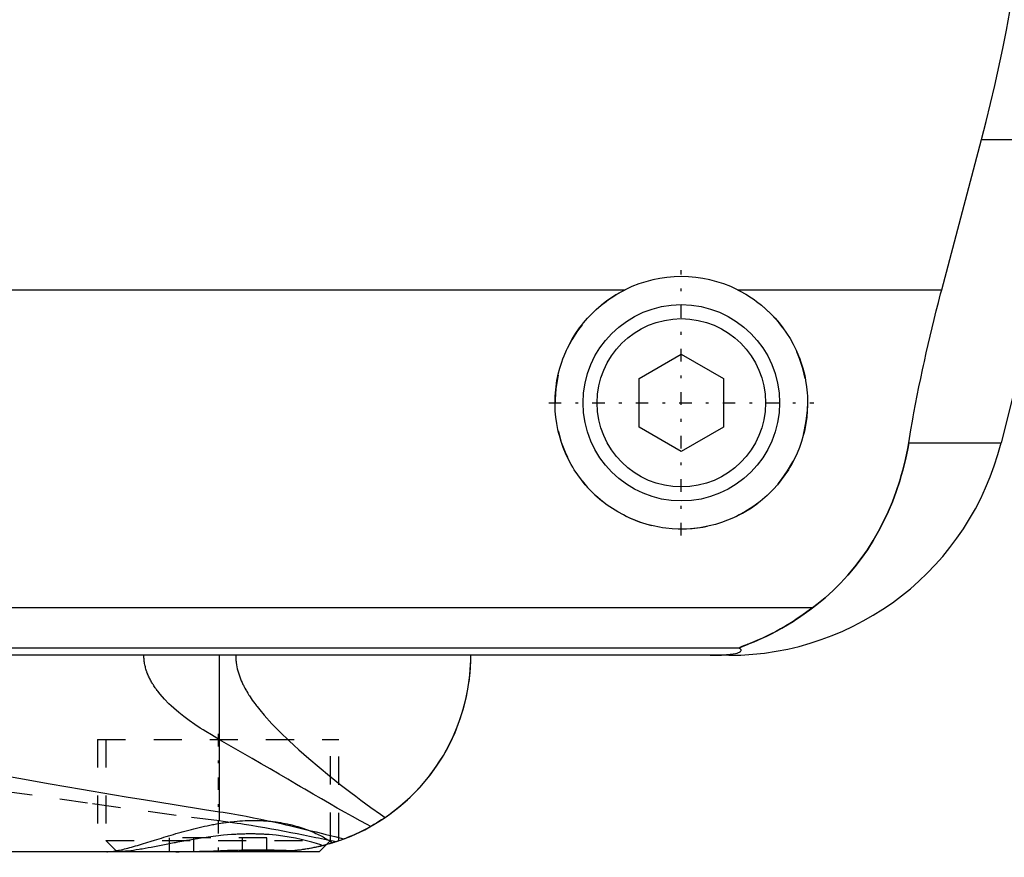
# Model space of a CAD drawing. Extents: x -105 to 105, y -104 to 484.
# Tile 3 of 10: x 23 to 58, y -67 to -37. Entities that reach past the tile are written whole.
import ezdxf

# ---------------------------------------------------------------- set-up
doc = ezdxf.new("R2010")
doc.units = 0
doc.linetypes.add('CENTER', pattern=[1.5, 0.45, -0.5, 0.05, -0.5])
doc.linetypes.add('DASHED', pattern=[2, 1, -1])
for name, color, linetype in [('AM_0', 7, 'CONTINUOUS'), ('AM_3', 7, 'DASHED'), ('AM_7', 7, 'CENTER')]:
    doc.layers.add(name, color=color, linetype=linetype)

msp = doc.modelspace()

# ---------------------------------------------------------------- linework, layer by layer
at = {"layer": 'AM_0', "color": 7, "linetype": 'CONTINUOUS'}
for p, q in [((55.781, -46.968), (57.2, -41.616)), ((57.2, -41.616), (60.596, -41.616)), ((60.596, -41.616), (57.893, -52.426)), ((20, -46.968), (44.502, -46.968)), ((48.498, -46.968), (55.781, -46.968)), ((45, -50.134), (46.5, -49.268)), ((46.5, -49.268), (48, -50.134)), ((45, -51.866), (45, -50.134)), ((48, -50.134), (48, -51.866)), ((46.5, -52.732), (45, -51.866)), ((48, -51.866), (46.5, -52.732)), ((54.602, -52.426), (57.893, -52.426)), ((51.173, -58.307), (10, -58.307)), ((48.569, -59.746), (10, -59.746)), ((48.192, -60), (10.005, -60)), ((30.043, -65.574), (30.043, -60)), ((34.233, -66.634), (34.069, -66.687)), ((33.6, -67), (10.003, -67)), ((33.6, -67), (33.848, -66.752))]:
    msp.add_line(p, q, dxfattribs=at)
for points in [[(57.2, -41.616, 0), (57.366, -40.978, 0), (57.676, -39.685, 0), (57.958, -38.376, 0), (58.088, -37.717, 0), (58.21, -37.055, 0), (58.431, -35.726, 0), (58.62, -34.395, 0), (58.777, -33.067, 0), (58.902, -31.746, 0), (58.995, -30.438, 0), (59.03, -29.791, 0), (59.057, -29.149, 0), (59.089, -27.883, 0), (59.094, -26.642, 0), (59.071, -25.384, 0), (59.018, -24.102, 0), (58.935, -22.799, 0), (58.882, -22.142, 0), (58.821, -21.482, 0), (58.674, -20.156, 0), (58.495, -18.825, 0), (58.394, -18.159, 0)], [(48.498, -46.968, 0), (48.601, -47.021, 0), (48.802, -47.134, 0), (48.997, -47.256, 0), (49.091, -47.321, 0), (49.183, -47.387, 0), (49.361, -47.526, 0), (49.529, -47.672, 0), (49.688, -47.824, 0), (49.84, -47.984, 0), (49.985, -48.153, 0), (50.055, -48.241, 0), (50.123, -48.331, 0), (50.253, -48.518, 0), (50.375, -48.712, 0), (50.486, -48.912, 0), (50.588, -49.119, 0), (50.679, -49.33, 0), (50.72, -49.438, 0), (50.759, -49.546, 0), (50.827, -49.765, 0), (50.884, -49.985, 0), (50.908, -50.096, 0), (50.93, -50.207, 0), (50.964, -50.428, 0), (50.986, -50.648, 0), (50.993, -50.758, 0), (50.998, -50.866, 0), (50.999, -51.081, 0), (50.99, -51.297, 0), (50.971, -51.514, 0), (50.94, -51.733, 0), (50.899, -51.95, 0), (50.874, -52.059, 0), (50.846, -52.167, 0), (50.783, -52.381, 0), (50.709, -52.592, 0), (50.625, -52.799, 0), (50.531, -53.001, 0), (50.427, -53.198, 0), (50.371, -53.294, 0), (50.314, -53.389, 0), (50.192, -53.573, 0), (50.062, -53.749, 0), (49.926, -53.918, 0), (49.783, -54.078, 0), (49.634, -54.229, 0), (49.557, -54.302, 0), (49.478, -54.374, 0), (49.312, -54.513, 0), (49.137, -54.646, 0), (48.954, -54.772, 0), (48.763, -54.889, 0), (48.565, -54.998, 0), (48.464, -55.049, 0), (48.361, -55.097, 0), (48.151, -55.186, 0), (47.937, -55.264, 0), (47.719, -55.332, 0), (47.498, -55.388, 0), (47.276, -55.433, 0), (47.165, -55.451, 0), (47.053, -55.466, 0), (46.83, -55.488, 0), (46.61, -55.499, 0), (46.5, -55.5, 0), (46.39, -55.499, 0), (46.17, -55.488, 0), (45.947, -55.466, 0), (45.835, -55.451, 0), (45.724, -55.433, 0), (45.502, -55.388, 0), (45.281, -55.332, 0), (45.063, -55.264, 0), (44.849, -55.186, 0), (44.639, -55.097, 0), (44.536, -55.049, 0), (44.435, -54.998, 0), (44.237, -54.889, 0), (44.046, -54.772, 0), (43.863, -54.646, 0), (43.688, -54.513, 0), (43.522, -54.374, 0), (43.443, -54.302, 0), (43.366, -54.229, 0), (43.217, -54.078, 0), (43.074, -53.918, 0), (42.938, -53.749, 0), (42.808, -53.573, 0), (42.686, -53.389, 0), (42.629, -53.294, 0), (42.573, -53.198, 0), (42.469, -53.001, 0), (42.375, -52.799, 0), (42.291, -52.592, 0), (42.217, -52.381, 0), (42.154, -52.167, 0), (42.126, -52.059, 0), (42.101, -51.95, 0), (42.06, -51.733, 0), (42.029, -51.514, 0), (42.01, -51.297, 0), (42.001, -51.081, 0), (42.002, -50.866, 0), (42.007, -50.758, 0), (42.014, -50.648, 0), (42.036, -50.428, 0), (42.07, -50.207, 0), (42.092, -50.096, 0), (42.116, -49.985, 0), (42.173, -49.765, 0), (42.241, -49.546, 0), (42.28, -49.438, 0), (42.321, -49.33, 0), (42.412, -49.119, 0), (42.514, -48.912, 0), (42.625, -48.712, 0), (42.747, -48.518, 0), (42.877, -48.331, 0), (42.945, -48.241, 0), (43.015, -48.153, 0), (43.16, -47.984, 0), (43.312, -47.824, 0), (43.471, -47.672, 0), (43.639, -47.526, 0), (43.817, -47.387, 0), (43.909, -47.321, 0), (44.003, -47.256, 0), (44.198, -47.134, 0), (44.399, -47.021, 0), (44.502, -46.968, 0)], [(54.602, -52.426, 0), (54.628, -52.273, 0), (54.68, -51.966, 0), (54.735, -51.66, 0), (54.762, -51.506, 0), (54.79, -51.353, 0), (54.848, -51.047, 0), (54.907, -50.741, 0), (54.968, -50.435, 0), (55.031, -50.131, 0), (55.095, -49.827, 0), (55.128, -49.676, 0), (55.161, -49.525, 0), (55.227, -49.223, 0), (55.296, -48.924, 0), (55.365, -48.626, 0), (55.436, -48.327, 0), (55.51, -48.027, 0), (55.547, -47.877, 0), (55.585, -47.726, 0), (55.662, -47.424, 0), (55.741, -47.12, 0), (55.781, -46.968, 0)], [(51.173, -58.307, 0), (51.326, -58.19, 0), (51.623, -57.947, 0), (51.906, -57.692, 0), (52.043, -57.559, 0), (52.177, -57.423, 0), (52.435, -57.143, 0), (52.681, -56.852, 0), (52.913, -56.549, 0), (53.132, -56.236, 0), (53.337, -55.912, 0), (53.435, -55.746, 0), (53.53, -55.578, 0), (53.708, -55.236, 0), (53.873, -54.885, 0), (54.024, -54.526, 0), (54.161, -54.159, 0), (54.284, -53.785, 0), (54.34, -53.595, 0), (54.393, -53.404, 0), (54.487, -53.017, 0), (54.568, -52.624, 0), (54.602, -52.426, 0)], [(48.569, -59.746, 0), (48.568, -59.745, 0), (48.567, -59.743, 0), (48.567, -59.741, 0), (48.567, -59.74, 0), (48.568, -59.739, 0), (48.57, -59.736, 0), (48.574, -59.733, 0), (48.578, -59.73, 0), (48.584, -59.727, 0), (48.591, -59.723, 0), (48.594, -59.721, 0), (48.598, -59.719, 0), (48.607, -59.715, 0), (48.617, -59.71, 0), (48.627, -59.706, 0), (48.638, -59.701, 0), (48.65, -59.696, 0), (48.657, -59.693, 0), (48.663, -59.69, 0), (48.677, -59.685, 0), (48.691, -59.679, 0), (48.698, -59.676, 0), (48.705, -59.673, 0), (48.72, -59.667, 0), (48.736, -59.661, 0), (48.744, -59.658, 0), (48.752, -59.655, 0), (48.769, -59.648, 0), (48.786, -59.641, 0), (48.804, -59.634, 0), (48.822, -59.627, 0), (48.841, -59.62, 0), (48.85, -59.616, 0), (48.86, -59.613, 0), (48.879, -59.605, 0), (48.899, -59.597, 0), (48.97, -59.569, 0), (49.095, -59.517, 0), (49.231, -59.459, 0), (49.381, -59.393, 0), (49.46, -59.356, 0), (49.542, -59.317, 0), (49.715, -59.232, 0), (49.897, -59.136, 0), (50.088, -59.03, 0), (50.285, -58.915, 0), (50.482, -58.793, 0), (50.581, -58.728, 0), (50.68, -58.663, 0), (50.878, -58.525, 0), (51.075, -58.381, 0), (51.173, -58.307, 0)], [(47.523, -60, 0), (47.528, -60, 0), (47.537, -60, 0), (47.546, -60, 0), (47.551, -60, 0), (47.556, -60, 0), (47.565, -60, 0), (47.575, -60, 0), (47.584, -60, 0), (47.594, -60, 0), (47.603, -60, 0), (47.608, -60, 0), (47.612, -60, 0), (47.622, -60, 0), (47.631, -59.999, 0), (47.64, -59.999, 0), (47.648, -59.999, 0), (47.657, -59.999, 0), (47.661, -59.999, 0), (47.665, -59.999, 0), (47.674, -59.999, 0), (47.682, -59.999, 0), (47.687, -59.999, 0), (47.691, -59.999, 0), (47.7, -59.998, 0), (47.708, -59.998, 0), (47.713, -59.998, 0), (47.717, -59.998, 0), (47.726, -59.998, 0), (47.734, -59.998, 0), (47.743, -59.997, 0), (47.751, -59.997, 0), (47.759, -59.997, 0), (47.763, -59.997, 0), (47.767, -59.997, 0), (47.775, -59.997, 0), (47.783, -59.996, 0), (47.791, -59.996, 0), (47.798, -59.996, 0), (47.805, -59.996, 0), (47.809, -59.996, 0), (47.812, -59.995, 0), (47.82, -59.995, 0), (47.827, -59.995, 0), (47.834, -59.995, 0), (47.842, -59.994, 0), (47.849, -59.994, 0), (47.852, -59.994, 0), (47.856, -59.994, 0), (47.863, -59.994, 0), (47.87, -59.993, 0), (47.894, -59.992, 0), (47.933, -59.99, 0), (47.95, -59.989, 0), (47.967, -59.989, 0), (47.999, -59.987, 0), (48.03, -59.984, 0), (48.06, -59.982, 0), (48.088, -59.98, 0), (48.115, -59.978, 0), (48.128, -59.977, 0), (48.14, -59.975, 0), (48.164, -59.973, 0), (48.187, -59.971, 0), (48.198, -59.97, 0), (48.209, -59.968, 0), (48.229, -59.966, 0), (48.248, -59.964, 0), (48.257, -59.963, 0), (48.265, -59.961, 0), (48.282, -59.959, 0), (48.298, -59.957, 0), (48.351, -59.948, 0), (48.428, -59.933, 0), (48.489, -59.918, 0), (48.536, -59.903, 0), (48.571, -59.888, 0), (48.585, -59.881, 0), (48.597, -59.874, 0), (48.615, -59.859, 0), (48.627, -59.844, 0), (48.633, -59.83, 0), (48.633, -59.815, 0), (48.628, -59.799, 0), (48.623, -59.792, 0), (48.617, -59.784, 0), (48.601, -59.769, 0), (48.581, -59.754, 0), (48.569, -59.746, 0)], [(34.484, -66.545, 0), (34.742, -66.441, 0), (35.22, -66.216, 0), (35.664, -65.965, 0), (35.877, -65.829, 0), (36.083, -65.686, 0), (36.476, -65.382, 0), (36.842, -65.055, 0), (37.18, -64.708, 0), (37.49, -64.343, 0), (37.771, -63.962, 0), (37.901, -63.766, 0), (38.023, -63.567, 0), (38.245, -63.162, 0), (38.438, -62.747, 0), (38.602, -62.326, 0), (38.737, -61.901, 0), (38.843, -61.475, 0), (38.885, -61.261, 0), (38.921, -61.048, 0), (38.972, -60.625, 0), (38.997, -60.207, 0), (39, -60, 0)], [(35.945, -65.783, 0), (36.114, -65.664, 0), (36.438, -65.414, 0), (36.744, -65.148, 0), (36.89, -65.009, 0), (37.031, -64.867, 0), (37.299, -64.574, 0), (37.548, -64.269, 0), (37.777, -63.954, 0), (37.986, -63.629, 0), (38.175, -63.297, 0), (38.262, -63.128, 0), (38.344, -62.958, 0), (38.494, -62.614, 0), (38.623, -62.266, 0), (38.733, -61.916, 0), (38.823, -61.564, 0), (38.894, -61.212, 0), (38.923, -61.037, 0), (38.947, -60.862, 0), (38.981, -60.514, 0), (38.998, -60.17, 0), (39, -60, 0)], [(9.996, -61.876, 0), (10.476, -61.976, 0), (11.482, -62.184, 0), (12.546, -62.401, 0), (13.099, -62.513, 0), (13.666, -62.626, 0), (14.831, -62.858, 0), (15.999, -63.087, 0), (17.163, -63.312, 0), (18.321, -63.534, 0), (19.473, -63.751, 0), (20.047, -63.859, 0), (20.619, -63.965, 0), (21.758, -64.174, 0), (22.889, -64.378, 0), (24.014, -64.577, 0), (25.13, -64.771, 0), (26.237, -64.96, 0), (26.788, -65.052, 0), (27.336, -65.143, 0), (28.426, -65.32, 0), (29.506, -65.491, 0), (30.043, -65.574, 0)], [(30.043, -65.574, 0), (30.181, -65.595, 0), (30.456, -65.641, 0), (30.727, -65.688, 0), (30.861, -65.713, 0), (30.995, -65.738, 0), (31.26, -65.789, 0), (31.521, -65.842, 0), (31.78, -65.897, 0), (32.034, -65.952, 0), (32.285, -66.009, 0), (32.41, -66.037, 0), (32.533, -66.066, 0), (32.777, -66.124, 0), (33.017, -66.181, 0), (33.253, -66.239, 0), (33.486, -66.296, 0), (33.715, -66.353, 0), (33.828, -66.382, 0), (33.939, -66.409, 0), (34.16, -66.464, 0), (34.377, -66.518, 0), (34.484, -66.545, 0)], [(35.945, -65.783, 0), (35.901, -65.812, 0), (35.814, -65.87, 0), (35.726, -65.926, 0), (35.682, -65.953, 0), (35.638, -65.981, 0), (35.549, -66.034, 0), (35.459, -66.086, 0), (35.369, -66.136, 0), (35.278, -66.185, 0), (35.187, -66.233, 0), (35.141, -66.256, 0), (35.095, -66.279, 0), (35.003, -66.323, 0), (34.91, -66.366, 0), (34.817, -66.408, 0), (34.724, -66.448, 0), (34.63, -66.487, 0), (34.583, -66.506, 0), (34.535, -66.525, 0), (34.441, -66.561, 0), (34.346, -66.595, 0), (34.298, -66.612, 0)], [(34.484, -66.545, 0), (34.436, -66.562, 0), (34.34, -66.597, 0), (34.244, -66.63, 0), (34.196, -66.647, 0), (34.148, -66.662, 0), (34.051, -66.693, 0), (33.954, -66.722, 0), (33.857, -66.749, 0), (33.76, -66.775, 0), (33.662, -66.8, 0), (33.613, -66.812, 0), (33.564, -66.823, 0), (33.466, -66.845, 0), (33.368, -66.865, 0), (33.269, -66.884, 0), (33.17, -66.901, 0), (33.072, -66.917, 0), (33.022, -66.925, 0), (32.973, -66.932, 0), (32.874, -66.945, 0), (32.775, -66.957, 0), (32.725, -66.962, 0)], [(34.3, -66.611, 0), (34.3, -66.611, 0), (34.297, -66.612, 0), (34.292, -66.614, 0), (34.288, -66.616, 0), (34.284, -66.617, 0), (34.273, -66.621, 0), (34.259, -66.626, 0), (34.242, -66.631, 0), (34.223, -66.638, 0), (34.201, -66.645, 0), (34.188, -66.649, 0), (34.175, -66.653, 0), (34.147, -66.662, 0), (34.117, -66.672, 0), (34.083, -66.683, 0), (34.046, -66.694, 0), (34.007, -66.706, 0), (33.987, -66.712, 0), (33.965, -66.718, 0), (33.921, -66.731, 0), (33.873, -66.745, 0), (33.849, -66.751, 0)], [(34.298, -66.612, 0), (34.296, -66.613, 0), (34.291, -66.615, 0), (34.283, -66.617, 0), (34.278, -66.619, 0), (34.272, -66.621, 0), (34.26, -66.625, 0), (34.245, -66.63, 0), (34.227, -66.636, 0), (34.207, -66.643, 0), (34.184, -66.65, 0), (34.172, -66.654, 0), (34.159, -66.659, 0), (34.132, -66.667, 0), (34.102, -66.677, 0), (34.07, -66.687, 0), (34.035, -66.698, 0), (33.998, -66.709, 0), (33.978, -66.715, 0), (33.959, -66.72, 0), (33.917, -66.732, 0), (33.873, -66.745, 0), (33.85, -66.751, 0)], [(28.494, -67, 0), (28.611, -67, 0), (28.848, -66.997, 0), (29.09, -66.991, 0), (29.212, -66.988, 0), (29.335, -66.984, 0), (29.583, -66.976, 0), (29.831, -66.968, 0), (30.08, -66.959, 0), (30.329, -66.951, 0), (30.577, -66.944, 0), (30.701, -66.942, 0), (30.824, -66.939, 0), (31.068, -66.935, 0), (31.308, -66.933, 0), (31.544, -66.933, 0), (31.774, -66.935, 0), (31.997, -66.938, 0), (32.107, -66.941, 0), (32.215, -66.944, 0), (32.425, -66.95, 0), (32.627, -66.958, 0), (32.725, -66.962, 0)]]:
    msp.add_polyline3d(points, dxfattribs=at)
for radius in [3.5, 3]:
    msp.add_circle((46.5, -51), radius, dxfattribs=at)
for centre, radius, start, end in [((46.5, -51), 4.5, 63.6372, 116.3628), ((48.192, -50), 10, 270, 345.9622)]:
    msp.add_arc(centre, radius, start, end, dxfattribs=at)
at = {"layer": 'AM_3', "color": 6, "linetype": 'DASHED'}
for p, q in [((30.043, -63.007), (30.043, -60)), ((30.043, -65.905), (30.043, -60)), ((25.7, -63), (25.7, -67)), ((25.7, -63), (34.3, -63)), ((26, -63), (26, -66.6)), ((34, -66.6), (34, -63)), ((34.3, -66.611), (34.3, -63)), ((26, -66.6), (26.4, -67)), ((26, -66.6), (34, -66.6)), ((28.268, -67), (28.268, -66.5)), ((31.732, -66.5), (28.268, -66.5)), ((29.134, -67), (29.134, -66.5)), ((30.866, -67), (30.866, -66.5)), ((31.732, -67), (31.732, -66.5)), ((33.848, -66.752), (34, -66.6)), ((34.3, -66.611), (34.233, -66.634)), ((31.733, -66.983), (29.343, -67)), ((32.376, -66.99), (31.733, -66.983)), ((33.849, -66.751), (33.722, -66.785))]:
    msp.add_line(p, q, dxfattribs=at)
for points in [[(54.602, -52.426, 0), (54.568, -52.624, 0), (54.487, -53.017, 0), (54.393, -53.404, 0), (54.34, -53.595, 0), (54.284, -53.785, 0), (54.161, -54.159, 0), (54.024, -54.526, 0), (53.873, -54.885, 0), (53.708, -55.236, 0), (53.529, -55.579, 0), (53.435, -55.747, 0), (53.337, -55.912, 0), (53.131, -56.236, 0), (52.912, -56.55, 0), (52.68, -56.852, 0), (52.435, -57.144, 0), (52.177, -57.424, 0), (52.043, -57.559, 0), (51.906, -57.692, 0), (51.622, -57.947, 0), (51.326, -58.19, 0), (51.173, -58.307, 0)], [(51.173, -58.307, 0), (51.062, -58.391, 0), (50.845, -58.549, 0), (50.632, -58.694, 0), (50.529, -58.762, 0), (50.427, -58.828, 0), (50.228, -58.949, 0), (50.037, -59.06, 0), (49.854, -59.159, 0), (49.681, -59.249, 0), (49.517, -59.329, 0), (49.439, -59.366, 0), (49.364, -59.401, 0), (49.221, -59.464, 0), (49.09, -59.52, 0), (48.964, -59.571, 0), (48.894, -59.599, 0), (48.875, -59.606, 0), (48.856, -59.614, 0), (48.847, -59.618, 0), (48.838, -59.621, 0), (48.82, -59.628, 0), (48.802, -59.635, 0), (48.785, -59.642, 0), (48.768, -59.649, 0), (48.751, -59.655, 0), (48.743, -59.658, 0), (48.735, -59.662, 0), (48.719, -59.668, 0), (48.704, -59.674, 0), (48.697, -59.677, 0), (48.69, -59.68, 0), (48.676, -59.685, 0), (48.662, -59.691, 0), (48.656, -59.693, 0), (48.65, -59.696, 0), (48.638, -59.701, 0), (48.627, -59.706, 0), (48.616, -59.711, 0), (48.607, -59.715, 0), (48.598, -59.719, 0), (48.594, -59.721, 0), (48.59, -59.723, 0), (48.584, -59.727, 0), (48.578, -59.73, 0), (48.574, -59.733, 0), (48.57, -59.736, 0), (48.568, -59.739, 0), (48.567, -59.74, 0), (48.567, -59.741, 0), (48.567, -59.743, 0), (48.568, -59.745, 0), (48.569, -59.746, 0)], [(30.043, -63.007, 0), (29.947, -62.953, 0), (29.754, -62.84, 0), (29.557, -62.72, 0), (29.459, -62.658, 0), (29.36, -62.595, 0), (29.163, -62.464, 0), (28.969, -62.327, 0), (28.777, -62.184, 0), (28.592, -62.036, 0), (28.413, -61.882, 0), (28.326, -61.804, 0), (28.242, -61.724, 0), (28.081, -61.56, 0), (27.929, -61.388, 0), (27.844, -61.282, 0), (27.821, -61.251, 0), (27.797, -61.219, 0), (27.786, -61.203, 0), (27.775, -61.188, 0), (27.752, -61.155, 0), (27.73, -61.123, 0), (27.708, -61.091, 0), (27.687, -61.058, 0), (27.666, -61.024, 0), (27.656, -61.008, 0), (27.646, -60.991, 0), (27.626, -60.957, 0), (27.607, -60.923, 0), (27.588, -60.888, 0), (27.57, -60.854, 0), (27.552, -60.819, 0), (27.544, -60.801, 0), (27.535, -60.783, 0), (27.519, -60.748, 0), (27.503, -60.712, 0), (27.495, -60.694, 0), (27.488, -60.675, 0), (27.473, -60.639, 0), (27.459, -60.602, 0), (27.453, -60.583, 0), (27.446, -60.565, 0), (27.434, -60.527, 0), (27.422, -60.49, 0), (27.412, -60.451, 0), (27.402, -60.413, 0), (27.392, -60.374, 0), (27.388, -60.355, 0), (27.384, -60.335, 0), (27.377, -60.296, 0), (27.37, -60.257, 0), (27.365, -60.218, 0), (27.36, -60.179, 0), (27.356, -60.139, 0), (27.355, -60.119, 0), (27.353, -60.1, 0), (27.351, -60.06, 0), (27.35, -60.02, 0), (27.35, -60, 0)], [(30.621, -60, 0), (30.621, -60.038, 0), (30.624, -60.113, 0), (30.629, -60.187, 0), (30.633, -60.225, 0), (30.638, -60.262, 0), (30.648, -60.335, 0), (30.662, -60.409, 0), (30.678, -60.482, 0), (30.696, -60.554, 0), (30.717, -60.626, 0), (30.728, -60.661, 0), (30.74, -60.697, 0), (30.765, -60.767, 0), (30.791, -60.836, 0), (30.82, -60.904, 0), (30.849, -60.971, 0), (30.881, -61.037, 0), (30.897, -61.07, 0), (30.914, -61.103, 0), (30.948, -61.167, 0), (30.983, -61.23, 0), (31.001, -61.262, 0), (31.019, -61.293, 0), (31.056, -61.354, 0), (31.094, -61.415, 0), (31.113, -61.445, 0), (31.133, -61.476, 0), (31.173, -61.536, 0), (31.214, -61.595, 0), (31.256, -61.654, 0), (31.299, -61.713, 0), (31.342, -61.771, 0), (31.364, -61.799, 0), (31.386, -61.828, 0), (31.431, -61.884, 0), (31.476, -61.94, 0), (31.635, -62.131, 0), (31.913, -62.439, 0), (32.21, -62.744, 0), (32.53, -63.053, 0), (32.697, -63.208, 0), (32.869, -63.364, 0), (33.225, -63.677, 0), (33.592, -63.988, 0), (33.969, -64.297, 0), (34.347, -64.599, 0), (34.719, -64.887, 0), (34.902, -65.026, 0), (35.083, -65.162, 0), (35.436, -65.422, 0), (35.778, -65.666, 0), (35.945, -65.783, 0)], [(35.437, -66.098, 0), (35.311, -66.032, 0), (35.053, -65.894, 0), (34.789, -65.75, 0), (34.654, -65.675, 0), (34.518, -65.6, 0), (34.243, -65.444, 0), (33.961, -65.284, 0), (33.674, -65.119, 0), (33.382, -64.95, 0), (33.085, -64.777, 0), (32.935, -64.689, 0), (32.783, -64.6, 0), (32.477, -64.42, 0), (32.166, -64.237, 0), (31.85, -64.052, 0), (31.53, -63.865, 0), (31.206, -63.675, 0), (31.043, -63.58, 0), (30.879, -63.485, 0), (30.547, -63.294, 0), (30.212, -63.103, 0), (30.043, -63.007, 0)], [(30.043, -65.905, 0), (28.496, -65.704, 0), (25.344, -65.272, 0), (22.121, -64.813, 0)], [(26.032, -67, 0), (26.051, -67, 0), (26.091, -66.998, 0), (26.132, -66.996, 0), (26.154, -66.994, 0), (26.176, -66.992, 0), (26.222, -66.987, 0), (26.27, -66.98, 0), (26.319, -66.972, 0), (26.371, -66.963, 0), (26.424, -66.953, 0), (26.452, -66.948, 0), (26.479, -66.942, 0), (26.536, -66.93, 0), (26.595, -66.916, 0), (26.655, -66.901, 0), (26.717, -66.886, 0), (26.78, -66.87, 0), (26.812, -66.861, 0), (26.845, -66.852, 0), (26.911, -66.834, 0), (26.979, -66.815, 0), (27.013, -66.805, 0), (27.048, -66.795, 0), (27.119, -66.774, 0), (27.19, -66.753, 0), (27.227, -66.742, 0), (27.264, -66.731, 0), (27.338, -66.709, 0), (27.414, -66.686, 0), (27.491, -66.662, 0), (27.569, -66.638, 0), (27.648, -66.613, 0), (27.688, -66.601, 0), (27.728, -66.588, 0), (27.81, -66.563, 0), (27.892, -66.538, 0), (27.975, -66.512, 0), (28.06, -66.486, 0), (28.145, -66.46, 0), (28.188, -66.447, 0), (28.231, -66.434, 0), (28.318, -66.408, 0), (28.406, -66.382, 0), (28.494, -66.356, 0), (28.584, -66.331, 0), (28.674, -66.305, 0), (28.719, -66.292, 0), (28.765, -66.28, 0), (28.856, -66.255, 0), (28.948, -66.23, 0), (29.041, -66.206, 0), (29.134, -66.182, 0), (29.228, -66.159, 0), (29.275, -66.148, 0), (29.322, -66.137, 0), (29.417, -66.115, 0), (29.512, -66.094, 0), (29.607, -66.073, 0), (29.703, -66.054, 0), (29.799, -66.035, 0), (29.847, -66.026, 0), (29.895, -66.017, 0), (29.991, -66, 0), (30.088, -65.984, 0), (30.136, -65.976, 0), (30.185, -65.969, 0), (30.282, -65.955, 0), (30.379, -65.943, 0), (30.427, -65.937, 0), (30.476, -65.931, 0), (30.573, -65.921, 0), (30.67, -65.912, 0), (30.766, -65.904, 0), (30.862, -65.898, 0), (30.958, -65.893, 0), (31.005, -65.891, 0), (31.053, -65.889, 0), (31.147, -65.887, 0), (31.24, -65.886, 0), (31.333, -65.886, 0), (31.425, -65.888, 0), (31.516, -65.891, 0), (31.562, -65.893, 0), (31.607, -65.896, 0), (31.697, -65.901, 0), (31.786, -65.909, 0), (31.874, -65.917, 0), (31.961, -65.927, 0), (32.048, -65.938, 0), (32.091, -65.944, 0), (32.133, -65.95, 0), (32.217, -65.963, 0), (32.3, -65.978, 0), (32.381, -65.993, 0), (32.461, -66.01, 0), (32.539, -66.027, 0), (32.578, -66.036, 0), (32.617, -66.046, 0), (32.692, -66.065, 0), (32.766, -66.085, 0), (32.839, -66.106, 0), (32.91, -66.128, 0), (32.98, -66.15, 0), (33.014, -66.161, 0), (33.048, -66.173, 0), (33.114, -66.196, 0), (33.179, -66.22, 0), (33.211, -66.232, 0), (33.242, -66.245, 0), (33.304, -66.269, 0), (33.364, -66.294, 0), (33.393, -66.307, 0), (33.422, -66.32, 0), (33.479, -66.346, 0), (33.534, -66.371, 0), (33.587, -66.397, 0), (33.639, -66.423, 0), (33.688, -66.449, 0), (33.713, -66.462, 0), (33.736, -66.475, 0), (33.782, -66.501, 0), (33.827, -66.527, 0), (33.869, -66.552, 0), (33.91, -66.578, 0), (33.948, -66.603, 0), (33.967, -66.615, 0), (33.985, -66.628, 0), (34.02, -66.652, 0), (34.053, -66.676, 0), (34.069, -66.687, 0)], [(34.197, -66.646, 0), (34.096, -66.626, 0), (33.892, -66.585, 0), (33.684, -66.543, 0), (33.578, -66.522, 0), (33.472, -66.5, 0), (33.256, -66.457, 0), (33.037, -66.413, 0), (32.815, -66.369, 0), (32.59, -66.325, 0), (32.361, -66.281, 0), (32.246, -66.259, 0), (32.13, -66.237, 0), (31.895, -66.194, 0), (31.658, -66.152, 0), (31.417, -66.11, 0), (31.173, -66.07, 0), (30.927, -66.03, 0), (30.803, -66.011, 0), (30.678, -65.992, 0), (30.426, -65.956, 0), (30.171, -65.922, 0), (30.043, -65.905, 0)], [(29.499, -66.5, 0), (29.464, -66.505, 0), (29.393, -66.516, 0), (29.322, -66.527, 0), (29.287, -66.533, 0), (29.252, -66.538, 0), (29.182, -66.55, 0), (29.112, -66.562, 0), (29.043, -66.573, 0), (28.973, -66.586, 0), (28.904, -66.598, 0), (28.87, -66.604, 0), (28.836, -66.61, 0), (28.768, -66.623, 0), (28.7, -66.635, 0), (28.632, -66.648, 0), (28.565, -66.661, 0), (28.498, -66.674, 0), (28.465, -66.68, 0), (28.432, -66.686, 0), (28.366, -66.699, 0), (28.301, -66.712, 0), (28.268, -66.718, 0)], [(33.722, -66.785, 0), (33.651, -66.761, 0), (33.497, -66.712, 0), (33.33, -66.662, 0), (33.241, -66.637, 0), (33.149, -66.613, 0), (32.954, -66.565, 0), (32.747, -66.521, 0), (32.528, -66.48, 0), (32.298, -66.445, 0), (32.059, -66.415, 0), (31.936, -66.403, 0), (31.81, -66.392, 0), (31.662, -66.382, 0), (31.619, -66.38, 0), (31.575, -66.378, 0), (31.554, -66.377, 0), (31.532, -66.376, 0), (31.488, -66.374, 0), (31.444, -66.372, 0), (31.4, -66.371, 0), (31.356, -66.37, 0), (31.312, -66.369, 0), (31.289, -66.369, 0), (31.267, -66.368, 0), (31.222, -66.368, 0), (31.177, -66.368, 0), (31.132, -66.368, 0), (31.087, -66.368, 0), (31.042, -66.368, 0), (31.019, -66.369, 0), (30.996, -66.369, 0), (30.951, -66.37, 0), (30.905, -66.371, 0), (30.86, -66.372, 0), (30.814, -66.374, 0), (30.768, -66.376, 0), (30.745, -66.377, 0), (30.722, -66.378, 0), (30.677, -66.38, 0), (30.631, -66.382, 0), (30.47, -66.392, 0), (30.331, -66.403, 0), (30.193, -66.415, 0), (29.915, -66.445, 0), (29.638, -66.48, 0), (29.499, -66.5, 0)], [(28.268, -66.718, 0), (28.206, -66.731, 0), (28.083, -66.755, 0), (27.962, -66.779, 0), (27.903, -66.791, 0), (27.844, -66.802, 0), (27.727, -66.825, 0), (27.613, -66.847, 0), (27.501, -66.868, 0), (27.391, -66.887, 0), (27.284, -66.906, 0), (27.231, -66.915, 0), (27.179, -66.923, 0), (27.078, -66.939, 0), (26.979, -66.954, 0), (26.882, -66.966, 0), (26.789, -66.977, 0), (26.699, -66.986, 0), (26.655, -66.99, 0), (26.613, -66.993, 0), (26.53, -66.997, 0), (26.45, -67, 0), (26.412, -67, 0)], [(33.85, -66.751, 0), (33.816, -66.76, 0), (33.743, -66.779, 0), (33.666, -66.799, 0), (33.626, -66.809, 0), (33.585, -66.818, 0), (33.5, -66.837, 0), (33.411, -66.856, 0), (33.318, -66.875, 0), (33.222, -66.893, 0), (33.123, -66.909, 0), (33.073, -66.917, 0), (33.022, -66.925, 0), (32.917, -66.94, 0), (32.808, -66.953, 0), (32.694, -66.966, 0), (32.576, -66.976, 0), (32.454, -66.985, 0), (32.392, -66.989, 0), (32.328, -66.992, 0), (32.199, -66.997, 0), (32.067, -67, 0), (32, -67, 0)], [(33.85, -66.751, 0), (33.821, -66.759, 0), (33.761, -66.775, 0), (33.698, -66.791, 0), (33.665, -66.799, 0), (33.631, -66.807, 0), (33.562, -66.824, 0), (33.489, -66.84, 0), (33.414, -66.856, 0), (33.337, -66.871, 0), (33.257, -66.886, 0), (33.216, -66.894, 0), (33.175, -66.901, 0), (33.091, -66.914, 0), (33.005, -66.927, 0), (32.917, -66.94, 0), (32.825, -66.951, 0), (32.731, -66.962, 0), (32.682, -66.967, 0), (32.633, -66.971, 0), (32.532, -66.98, 0), (32.429, -66.987, 0), (32.376, -66.99, 0)]]:
    msp.add_polyline3d(points, dxfattribs=at)
msp.add_arc((46.5, -51), 4.5, 116.3628, 63.6372, dxfattribs=at)
at = {"layer": 'AM_7', "color": 4, "linetype": 'CENTER'}
for p, q in [((46.5, -55.725), (46.5, -46.275)), ((41.775, -51), (51.225, -51)), ((30, -62.8), (30, -67.2))]:
    msp.add_line(p, q, dxfattribs=at)

doc.saveas('drawing.dxf')
